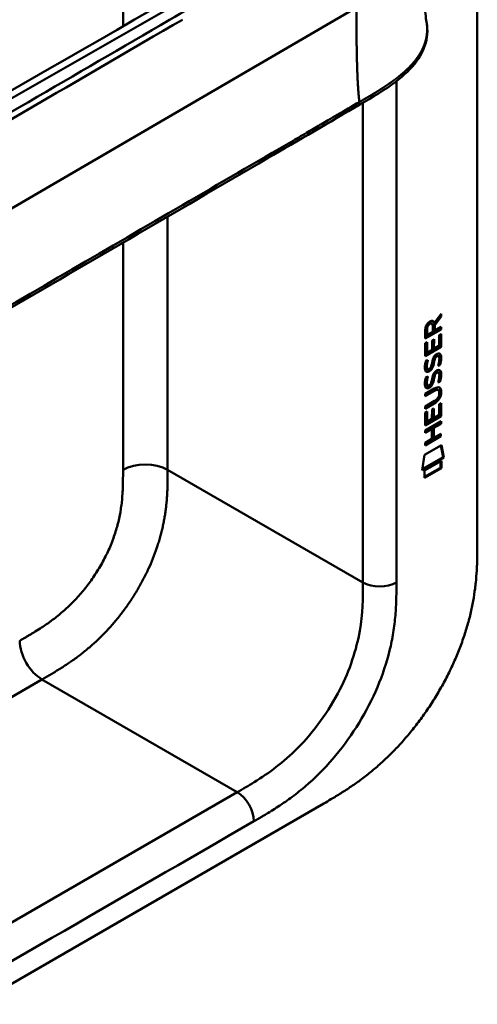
# Model space of a CAD drawing. Header units: millimetres. Extents: x 20 to 833, y 20 to 574.
# Tile 8 of 18: x 399 to 422, y 91 to 141. Entities that reach past the tile are written whole.
import ezdxf

# ---------------------------------------------------------------- set-up
doc = ezdxf.new("R2010")
doc.units = ezdxf.units.MM
doc.header["$LTSCALE"] = 2
doc.layers.add('Sichtbare Kanten(DIN)', color=7, linetype='Continuous', lineweight=50)
doc.layers.add('Sichtbare tangentiale Kanten(DIN)', color=7, linetype='Continuous', lineweight=50)

msp = doc.modelspace()

# ---------------------------------------------------------------- linework, layer by layer
at = {"layer": 'Sichtbare Kanten(DIN)'}
for p, q in [((421.716, 176.827), (421.716, 114.306)), ((419.837, 125.767), (419.514, 125.334)), ((419.542, 125.431), (419.88, 125.885)), ((419.837, 125.828), (419.837, 125.767)), ((419.837, 125.767), (419.88, 125.743)), ((419.88, 125.885), (419.88, 125.743)), ((419.372, 125.419), (419.415, 125.395)), ((419.458, 124.975), (419.458, 125.265)), ((419.499, 125.456), (419.542, 125.431)), ((419.514, 125.334), (419.514, 125.056)), ((419.514, 125.334), (419.557, 125.31)), ((419.557, 125.31), (419.556, 125.032)), ((419.88, 125.743), (419.557, 125.31)), ((419.837, 125.118), (419.071, 124.676)), ((419.879, 125.093), (419.071, 124.627)), ((419.071, 124.627), (419.071, 125.057)), ((419.128, 125.124), (419.127, 124.833)), ((419.127, 124.833), (419.17, 124.809)), ((419.17, 125.099), (419.17, 124.809)), ((419.17, 124.809), (419.458, 124.975)), ((419.514, 125.056), (419.556, 125.032)), ((419.556, 125.032), (419.879, 125.218)), ((419.78, 124.268), (419.781, 124.806)), ((419.781, 124.806), (419.879, 124.863)), ((419.837, 124.838), (419.836, 124.226)), ((419.837, 125.193), (419.837, 125.118)), ((419.837, 125.118), (419.879, 125.093)), ((419.879, 125.218), (419.879, 125.093)), ((419.879, 124.863), (419.879, 124.201)), ((419.07, 123.735), (419.071, 124.39)), ((419.071, 124.39), (419.169, 124.447)), ((419.127, 124.422), (419.126, 123.94)), ((419.169, 124.447), (419.169, 123.915)), ((419.422, 124.534), (419.521, 124.591)), ((419.422, 124.061), (419.422, 124.534)), ((419.478, 124.566), (419.478, 124.142)), ((419.521, 124.591), (419.52, 124.118)), ((419.52, 124.118), (419.78, 124.268)), ((419.836, 124.226), (419.07, 123.784)), ((419.879, 124.201), (419.07, 123.735)), ((419.126, 123.94), (419.169, 123.915)), ((419.169, 123.915), (419.422, 124.061)), ((419.478, 124.142), (419.52, 124.118)), ((419.836, 124.226), (419.879, 124.201)), ((419.119, 123.511), (419.215, 123.533)), ((419.475, 123.424), (419.518, 123.4)), ((419.489, 123.497), (419.532, 123.473)), ((419.542, 123.666), (419.584, 123.642)), ((419.622, 123.751), (419.619, 123.749)), ((419.622, 123.751), (419.664, 123.726)), ((419.664, 123.726), (419.661, 123.725)), ((419.701, 123.758), (419.744, 123.734)), ((419.78, 123.297), (419.823, 123.273)), ((419.132, 123.132), (419.134, 123.128)), ((419.159, 123.098), (419.202, 123.073)), ((419.174, 123.108), (419.176, 123.103)), ((419.368, 123.187), (419.371, 123.195)), ((419.541, 122.834), (419.584, 122.81)), ((419.621, 122.919), (419.618, 122.917)), ((419.621, 122.919), (419.664, 122.894)), ((419.664, 122.894), (419.66, 122.893)), ((419.701, 122.926), (419.743, 122.902)), ((419.118, 122.678), (419.214, 122.701)), ((419.131, 122.3), (419.133, 122.296)), ((419.159, 122.266), (419.201, 122.241)), ((419.174, 122.276), (419.176, 122.271)), ((419.367, 122.355), (419.37, 122.363)), ((419.475, 122.592), (419.517, 122.568)), ((419.489, 122.665), (419.531, 122.641)), ((419.78, 122.465), (419.822, 122.441)), ((419.069, 121.824), (419.534, 122.092)), ((419.499, 121.997), (419.069, 121.749)), ((419.541, 121.973), (419.069, 121.7)), ((419.069, 121.7), (419.069, 121.824)), ((419.693, 122.037), (419.735, 122.013)), ((419.79, 121.86), (419.79, 121.863)), ((419.068, 121.192), (419.541, 121.464)), ((419.491, 121.361), (419.068, 121.117)), ((419.534, 121.337), (419.068, 121.068)), ((419.778, 121.297), (419.877, 121.354)), ((419.778, 120.759), (419.778, 121.297)), ((419.834, 121.33), (419.834, 120.717)), ((419.877, 121.354), (419.876, 120.693)), ((419.068, 121.068), (419.068, 121.192)), ((419.068, 120.882), (419.167, 120.939)), ((419.068, 120.227), (419.068, 120.882)), ((419.124, 120.914), (419.124, 120.431)), ((419.167, 120.939), (419.166, 120.407)), ((419.419, 120.553), (419.42, 121.025)), ((419.42, 121.025), (419.518, 121.082)), ((419.476, 121.058), (419.476, 120.634)), ((419.518, 121.082), (419.518, 120.61)), ((419.067, 119.967), (419.876, 120.433)), ((419.834, 120.717), (419.068, 120.276)), ((419.876, 120.693), (419.068, 120.227)), ((419.124, 120.431), (419.166, 120.407)), ((419.166, 120.407), (419.419, 120.553)), ((419.476, 120.634), (419.518, 120.61)), ((419.833, 120.335), (419.477, 120.129)), ((419.518, 120.61), (419.778, 120.759)), ((419.876, 120.31), (419.52, 120.105)), ((419.833, 120.409), (419.833, 120.335)), ((419.833, 120.335), (419.876, 120.31)), ((419.834, 120.717), (419.876, 120.693)), ((419.876, 120.433), (419.876, 120.31)), ((419.376, 120.071), (419.067, 119.893)), ((419.419, 120.047), (419.067, 119.844)), ((419.067, 119.844), (419.067, 119.967)), ((419.376, 120.071), (419.419, 120.047)), ((419.418, 119.538), (419.419, 120.047)), ((419.477, 120.129), (419.477, 119.621)), ((419.477, 120.129), (419.52, 120.105)), ((419.52, 120.105), (419.519, 119.596)), ((419.519, 119.596), (419.875, 119.801)), ((419.833, 119.777), (419.833, 119.703)), ((419.875, 119.801), (419.875, 119.678)), ((419.833, 119.703), (419.067, 119.261)), ((419.875, 119.678), (419.067, 119.212)), ((419.067, 119.335), (419.418, 119.538)), ((419.067, 119.212), (419.067, 119.335)), ((419.477, 119.621), (419.519, 119.596)), ((419.833, 119.703), (419.875, 119.678)), ((419.046, 118.729), (419.897, 119.219)), ((419.863, 119.199), (419.981, 118.62)), ((419.897, 119.219), (420.024, 118.595)), ((418.916, 117.957), (419.046, 118.729)), ((420.024, 118.595), (418.916, 117.957)), ((419.981, 118.62), (418.926, 118.011)), ((419.046, 117.939), (419.894, 118.427)), ((419.852, 118.403), (419.851, 118.079)), ((419.894, 118.427), (419.894, 118.054)), ((419.981, 118.62), (420.024, 118.595)), ((419.851, 118.079), (419.046, 117.615)), ((419.894, 118.054), (419.046, 117.566)), ((419.046, 117.566), (419.046, 117.939)), ((419.851, 118.079), (419.894, 118.054)), ((369.118, 75.191), (413.944, 101.071))]:
    msp.add_line(p, q, dxfattribs=at)
for centre, major_axis, ratio, start_param, end_param in [((419.461, 125.064), (-0.175, 0.346), 0.819444, 0.044165, 1.01691), ((419.503, 125.039), (-0.175, 0.346), 0.819444, 0.044165, 1.01691), ((419.109, 124.785), (-0.368, -0.732), 0.34929, 2.798951, 3.629759), ((419.067, 124.81), (-0.368, -0.732), 0.34929, 2.798951, 3.03581), ((419.435, 123.092), (0.258, 0.67), 0.280159, 6.239264, 6.601156), ((419.478, 123.068), (0.258, 0.67), 0.280159, 6.079768, 6.601156), ((419.49, 124.355), (0.327, 1.256), 0.153171, 2.885023, 2.945982), ((419.343, 123.513), (0.178, 0.418), 0.325758, 2.860979, 3.102051), ((419.532, 124.33), (0.327, 1.256), 0.153171, 2.885023, 2.945982), ((419.385, 123.489), (0.178, 0.418), 0.325758, 2.860979, 3.321272), ((419.351, 123.186), (0.0284, 0.0613), 0.214041, 4.52817, 4.836248), ((419.435, 122.261), (0.258, 0.669), 0.280374, 6.239236, 6.601395), ((419.477, 122.237), (0.258, 0.669), 0.280374, 6.079702, 6.601395), ((419.514, 123.617), (0.352, 1.35), 0.146604, 2.895407, 2.954548), ((419.344, 122.685), (0.18, 0.422), 0.324198, 2.862775, 3.102561), ((419.556, 123.593), (0.352, 1.35), 0.146604, 2.895407, 2.954548), ((419.387, 122.661), (0.18, 0.422), 0.324198, 2.862775, 3.320606), ((419.351, 122.354), (0.0284, 0.0613), 0.214041, 4.52817, 4.836248), ((418.412, 122.267), (1.388, -0.568), 0.642788, 5.820817, 6.539156), ((418.454, 119.942), (1.355, 2.199), 0.216474, 5.945573, 6.664037), ((418.455, 122.243), (1.388, -0.568), 0.642788, 5.820817, 6.539156), ((413.162, 124.512), (6.595, -2.821), 0.235363, 6.108423, 6.383356), ((418.411, 119.966), (1.355, 2.199), 0.216474, 5.945573, 6.245566)]:
    msp.add_ellipse(centre, major_axis=major_axis, ratio=ratio, start_param=start_param, end_param=end_param, dxfattribs=at)
for points, knots in [([(383.066, 128.589), (392.534, 134.01), (402.001, 139.431), (412.441, 145.458), (413.473, 146.054), (414.504, 146.651)], [0, 0, 0, 0, 10.000028, 10.000028, 11.098058, 11.098058, 11.098058, 11.098058]), ([(418.976, 145.004), (418.976, 144.232), (418.982, 143.458), (419.013, 142.324), (419.027, 141.948), (419.06, 141.415), (419.073, 141.24), (419.104, 140.919), (419.124, 140.771), (419.14, 140.683)], [0, 0, 0, 0, 0.721466, 0.721466, 1.084261, 1.084261, 1.269024, 1.269024, 1.460513, 1.460513, 1.460513, 1.460513]), ([(419.14, 140.682), (419.14, 140.682), (419.14, 140.681), (419.141, 140.68), (419.141, 140.68), (419.141, 140.679), (419.141, 140.678), (419.141, 140.677), (419.141, 140.676), (419.142, 140.675), (419.142, 140.674), (419.142, 140.671), (419.142, 140.67), (419.143, 140.666), (419.143, 140.664), (419.145, 140.657), (419.145, 140.653), (419.148, 140.639), (419.149, 140.63), (419.155, 140.595), (419.159, 140.571), (419.171, 140.477), (419.177, 140.409), (419.191, 140.143), (419.176, 139.95), (419.061, 139.39), (418.891, 139.031), (418.373, 138.321), (418.002, 137.97), (417.034, 137.231), (416.4, 136.857), (414.207, 135.579), (412.645, 134.671), (406.403, 131.036), (401.722, 128.31), (393.53, 123.539), (390.019, 121.495), (383.874, 117.917), (381.31, 116.346), (377.748, 114.392), (376.837, 113.948), (375.306, 113.446), (374.74, 113.292), (373.857, 113.222), (373.543, 113.23), (373.08, 113.309), (372.922, 113.348), (372.69, 113.429), (372.612, 113.461), (372.497, 113.513), (372.459, 113.532), (372.401, 113.563), (372.381, 113.573), (372.351, 113.59), (372.341, 113.595), (372.325, 113.604), (372.32, 113.607), (372.311, 113.612), (372.309, 113.614), (372.304, 113.616), (372.303, 113.617), (372.3, 113.619), (372.299, 113.619), (372.297, 113.62)], [0, 0, 0, 0, 0.000812, 0.000812, 0.001159, 0.001159, 0.001709, 0.001709, 0.00226, 0.00226, 0.00297, 0.00297, 0.004051, 0.004051, 0.005946, 0.005946, 0.009784, 0.009784, 0.018899, 0.018899, 0.044942, 0.044942, 0.123041, 0.123041, 0.357876, 0.357876, 0.819393, 0.819393, 1.341428, 1.341428, 2.016287, 2.016287, 3.678544, 3.678544, 8.665313, 8.665313, 12.40539, 12.40539, 15.210451, 15.210451, 16.085372, 16.085372, 16.55485, 16.55485, 16.809473, 16.809473, 16.944798, 16.944798, 17.014076, 17.014076, 17.049094, 17.049094, 17.066817, 17.066817, 17.075861, 17.075861, 17.080537, 17.080537, 17.082986, 17.082986, 17.084274, 17.084274, 17.085621, 17.085621, 17.085621, 17.085621]), ([(419.693, 122.037), (419.69, 122.039), (419.688, 122.04), (419.668, 122.049), (419.648, 122.05), (419.586, 122.042), (419.541, 122.022), (419.499, 121.997)], [0.06065051, 0.06065051, 0.06065051, 0.06065051, 0.06439039, 0.06439039, 0.08887549, 0.08887549, 0.13413559, 0.13413559, 0.13413559, 0.13413559]), ([(419.79, 121.863), (419.79, 121.878), (419.789, 121.893), (419.785, 121.935), (419.778, 121.96), (419.757, 121.997), (419.744, 122.009), (419.71, 122.024), (419.69, 122.026), (419.629, 122.018), (419.584, 121.997), (419.541, 121.973)], [0, 0, 0, 0, 0.0140042, 0.0140042, 0.0408947, 0.0408947, 0.0643904, 0.0643904, 0.0888755, 0.0888755, 0.1341356, 0.1341356, 0.1341356, 0.1341356]), ([(413.944, 101.071), (414.06, 101.138), (414.346, 101.305), (414.721, 101.532), (415.153, 101.808), (415.501, 102.044), (415.937, 102.361), (416.285, 102.634), (416.718, 103), (417.062, 103.314), (417.486, 103.731), (417.82, 104.084), (418.226, 104.548), (418.542, 104.937), (418.923, 105.443), (419.216, 105.861), (419.563, 106.399), (419.826, 106.839), (420.132, 107.398), (420.36, 107.851), (420.62, 108.421), (420.807, 108.878), (421.016, 109.447), (421.162, 109.899), (421.319, 110.458), (421.423, 110.898), (421.528, 111.437), (421.592, 111.86), (421.651, 112.375), (421.682, 112.777), (421.706, 113.268), (421.716, 113.747), (421.716, 114.12), (421.716, 114.306)], [0.0130421, 0.0130421, 0.0130421, 0.0130421, 0.0416672, 0.0833338, 0.1041671, 0.1458338, 0.1666671, 0.2083337, 0.2291671, 0.2708337, 0.291667, 0.3333337, 0.354167, 0.3958336, 0.416667, 0.4583336, 0.4791669, 0.5208336, 0.5416669, 0.5833336, 0.6041669, 0.6458335, 0.6666668, 0.7083335, 0.7291668, 0.7708335, 0.7916668, 0.8333334, 0.8541667, 0.8958334, 0.9166667, 0.9583334, 0.9999958, 0.9999958, 0.9999958, 0.9999958])]:
    msp.add_open_spline(points, degree=3, knots=knots, dxfattribs=at)
msp.add_rational_spline([(419.14, 140.683), (419.14, 140.683), (419.14, 140.682), (419.14, 140.682)], [0.999508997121, 0.999509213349, 0.999509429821, 0.999509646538], degree=3, dxfattribs=at)
for points in [[(419.071, 125.057), (419.075, 125.203), (419.141, 125.392), (419.314, 125.492)], [(419.372, 125.419), (419.351, 125.432), (419.319, 125.429), (419.273, 125.403)], [(419.458, 125.265), (419.458, 125.354), (419.433, 125.446), (419.316, 125.379)], [(419.514, 123.691), (419.541, 123.742), (419.578, 123.787), (419.628, 123.824)], [(419.628, 123.824), (419.71, 123.883), (419.79, 123.897), (419.844, 123.825)], [(419.784, 123.869), (419.79, 123.864), (419.796, 123.857), (419.802, 123.85)], [(419.802, 123.85), (419.833, 123.809), (419.848, 123.746), (419.848, 123.658)], [(419.844, 123.825), (419.876, 123.784), (419.891, 123.721), (419.891, 123.633)], [(419.062, 123.257), (419.067, 123.305), (419.079, 123.38), (419.099, 123.448)], [(419.099, 123.448), (419.104, 123.467), (419.119, 123.51), (419.119, 123.511)], [(419.128, 123.381), (419.11, 123.288), (419.108, 123.213), (419.125, 123.152)], [(419.162, 123.521), (419.152, 123.479), (419.135, 123.414), (419.128, 123.381)], [(419.171, 123.356), (419.153, 123.263), (419.151, 123.189), (419.167, 123.128)], [(419.215, 123.533), (419.215, 123.533), (419.181, 123.407), (419.171, 123.356)], [(419.371, 123.195), (419.39, 123.242), (419.406, 123.304), (419.422, 123.393)], [(419.475, 123.424), (419.46, 123.337), (419.442, 123.273), (419.421, 123.216)], [(419.422, 123.393), (419.446, 123.527), (419.475, 123.613), (419.514, 123.691)], [(419.518, 123.4), (419.502, 123.313), (419.485, 123.248), (419.463, 123.191)], [(419.489, 123.497), (419.487, 123.486), (419.476, 123.425), (419.475, 123.424)], [(419.542, 123.666), (419.522, 123.626), (419.505, 123.571), (419.489, 123.497)], [(419.532, 123.473), (419.529, 123.461), (419.518, 123.401), (419.518, 123.4)], [(419.584, 123.642), (419.564, 123.601), (419.547, 123.546), (419.532, 123.473)], [(419.619, 123.749), (419.584, 123.729), (419.563, 123.706), (419.542, 123.666)], [(419.661, 123.725), (419.627, 123.705), (419.605, 123.682), (419.584, 123.642)], [(419.719, 123.241), (419.719, 123.241), (419.762, 123.349), (419.779, 123.452)], [(419.823, 123.273), (419.817, 123.271), (419.719, 123.241), (419.719, 123.241)], [(419.78, 123.297), (419.778, 123.296), (419.757, 123.29), (419.734, 123.283)], [(419.779, 123.452), (419.799, 123.572), (419.798, 123.662), (419.768, 123.709)], [(419.844, 123.569), (419.836, 123.456), (419.791, 123.322), (419.78, 123.297)], [(419.886, 123.544), (419.878, 123.431), (419.833, 123.298), (419.823, 123.273)], [(419.848, 123.658), (419.848, 123.63), (419.846, 123.601), (419.844, 123.569)], [(419.891, 123.633), (419.891, 123.606), (419.889, 123.576), (419.886, 123.544)], [(419.084, 123.007), (419.058, 123.071), (419.05, 123.143), (419.062, 123.257)], [(419.242, 122.948), (419.179, 122.923), (419.114, 122.933), (419.084, 123.007)], [(419.2, 122.973), (419.169, 122.961), (419.139, 122.956), (419.112, 122.964)], [(419.243, 122.994), (419.215, 122.978), (419.209, 122.977), (419.2, 122.973)], [(419.234, 123.067), (419.276, 123.072), (419.329, 123.114), (419.359, 123.169)], [(419.286, 122.969), (419.257, 122.953), (419.251, 122.952), (419.242, 122.948)], [(419.421, 123.216), (419.388, 123.128), (419.333, 123.044), (419.243, 122.994)], [(419.463, 123.191), (419.431, 123.104), (419.376, 123.02), (419.286, 122.969)], [(419.421, 122.561), (419.445, 122.695), (419.474, 122.781), (419.514, 122.859)], [(419.541, 122.834), (419.521, 122.794), (419.504, 122.739), (419.489, 122.665)], [(419.514, 122.859), (419.54, 122.91), (419.577, 122.955), (419.628, 122.992)], [(419.584, 122.81), (419.564, 122.769), (419.547, 122.714), (419.531, 122.641)], [(419.618, 122.917), (419.584, 122.897), (419.562, 122.874), (419.541, 122.834)], [(419.66, 122.893), (419.626, 122.873), (419.605, 122.85), (419.584, 122.81)], [(419.628, 122.992), (419.709, 123.051), (419.789, 123.065), (419.844, 122.993)], [(419.778, 122.62), (419.798, 122.74), (419.798, 122.83), (419.768, 122.877)], [(419.783, 123.037), (419.79, 123.032), (419.796, 123.025), (419.801, 123.018)], [(419.801, 123.018), (419.833, 122.977), (419.848, 122.914), (419.848, 122.826)], [(419.848, 122.826), (419.848, 122.798), (419.846, 122.769), (419.843, 122.737)], [(419.844, 122.993), (419.875, 122.952), (419.89, 122.889), (419.89, 122.801)], [(419.89, 122.801), (419.89, 122.774), (419.888, 122.744), (419.886, 122.712)], [(419.083, 122.175), (419.058, 122.239), (419.049, 122.311), (419.061, 122.425)], [(419.061, 122.425), (419.066, 122.473), (419.078, 122.547), (419.098, 122.616)], [(419.098, 122.616), (419.104, 122.635), (419.118, 122.678), (419.118, 122.678)], [(419.128, 122.548), (419.11, 122.456), (419.108, 122.381), (419.124, 122.32)], [(419.162, 122.689), (419.151, 122.647), (419.134, 122.582), (419.128, 122.548)], [(419.17, 122.524), (419.152, 122.431), (419.15, 122.357), (419.167, 122.296)], [(419.214, 122.701), (419.214, 122.701), (419.18, 122.575), (419.17, 122.524)], [(419.234, 122.235), (419.275, 122.24), (419.329, 122.282), (419.358, 122.337)], [(419.42, 122.383), (419.388, 122.296), (419.333, 122.212), (419.243, 122.162)], [(419.463, 122.359), (419.43, 122.272), (419.375, 122.188), (419.285, 122.137)], [(419.37, 122.363), (419.39, 122.41), (419.406, 122.472), (419.421, 122.561)], [(419.475, 122.592), (419.459, 122.505), (419.442, 122.441), (419.42, 122.383)], [(419.517, 122.568), (419.502, 122.48), (419.484, 122.416), (419.463, 122.359)], [(419.489, 122.665), (419.486, 122.654), (419.475, 122.593), (419.475, 122.592)], [(419.531, 122.641), (419.529, 122.629), (419.518, 122.569), (419.517, 122.568)], [(419.718, 122.409), (419.718, 122.409), (419.762, 122.517), (419.778, 122.62)], [(419.822, 122.441), (419.817, 122.439), (419.718, 122.409), (419.718, 122.409)], [(419.78, 122.465), (419.777, 122.464), (419.756, 122.458), (419.734, 122.451)], [(419.843, 122.737), (419.835, 122.624), (419.79, 122.49), (419.78, 122.465)], [(419.886, 122.712), (419.877, 122.599), (419.833, 122.466), (419.822, 122.441)], [(419.241, 122.116), (419.178, 122.091), (419.113, 122.101), (419.083, 122.175)], [(419.199, 122.141), (419.169, 122.129), (419.138, 122.124), (419.111, 122.132)], [(419.243, 122.162), (419.214, 122.146), (419.208, 122.145), (419.199, 122.141)], [(419.285, 122.137), (419.257, 122.121), (419.251, 122.12), (419.241, 122.116)]]:
    msp.add_open_spline(points, degree=3, dxfattribs=at)
at = {"layer": 'Sichtbare tangentiale Kanten(DIN)'}
for p, q in [((403.755, 140.453), (403.755, 173.656)), ((415.12, 146.544), (383.592, 128.501)), ((379.687, 120.497), (415.587, 141.403)), ((403.755, 139.406), (403.755, 139.406)), ((415.918, 136.576), (415.918, 112.264)), ((406.018, 117.98), (406.018, 130.812)), ((403.755, 129.638), (403.755, 129.638)), ((403.755, 117.98), (403.755, 129.494)), ((419.273, 125.403), (419.316, 125.379)), ((419.128, 125.124), (419.17, 125.099)), ((419.802, 123.85), (419.844, 123.825)), ((419.128, 123.381), (419.171, 123.356)), ((419.619, 123.749), (419.661, 123.725)), ((419.844, 123.569), (419.886, 123.544)), ((419.848, 123.658), (419.891, 123.633)), ((419.125, 123.152), (419.167, 123.128)), ((419.132, 123.132), (419.174, 123.108)), ((419.134, 123.128), (419.176, 123.103)), ((419.2, 122.973), (419.242, 122.948)), ((419.243, 122.994), (419.286, 122.969)), ((419.421, 123.216), (419.463, 123.191)), ((419.618, 122.917), (419.66, 122.893)), ((419.801, 123.018), (419.844, 122.993)), ((419.848, 122.826), (419.89, 122.801)), ((419.124, 122.32), (419.167, 122.296)), ((419.128, 122.548), (419.17, 122.524)), ((419.131, 122.3), (419.174, 122.276)), ((419.133, 122.296), (419.176, 122.271)), ((419.42, 122.383), (419.463, 122.359)), ((419.843, 122.737), (419.886, 122.712)), ((419.199, 122.141), (419.241, 122.116)), ((419.243, 122.162), (419.285, 122.137)), ((419.499, 121.997), (419.541, 121.973)), ((419.847, 121.944), (419.89, 121.919)), ((419.491, 121.361), (419.534, 121.337)), ((406.018, 117.98), (415.918, 112.264)), ((374.197, 92.657), (399.643, 107.348)), ((399.643, 107.348), (399.649, 107.351)), ((399.643, 107.348), (409.543, 101.632)), ((409.543, 101.632), (368.552, 77.967))]:
    msp.add_line(p, q, dxfattribs=at)
for points, knots in [([(411.002, 156.232), (411.004, 156.231), (411.006, 156.23), (411.009, 156.228), (411.093, 156.179), (411.177, 156.131), (411.26, 156.084), (411.343, 156.036), (411.424, 155.989), (411.507, 155.941), (411.589, 155.893), (411.673, 155.846), (411.757, 155.798), (411.841, 155.749), (411.926, 155.7), (412.014, 155.65), (412.057, 155.625), (412.102, 155.599), (412.146, 155.574), (412.191, 155.548), (412.235, 155.523), (412.281, 155.497), (412.371, 155.445), (412.463, 155.392), (412.556, 155.339), (412.648, 155.285), (412.741, 155.232), (412.833, 155.179), (412.925, 155.127), (413.017, 155.074), (413.107, 155.022), (413.198, 154.971), (413.286, 154.92), (413.373, 154.87), (413.46, 154.82), (413.546, 154.771), (413.631, 154.722), (413.716, 154.674), (413.8, 154.626), (413.883, 154.578), (413.967, 154.53), (414.05, 154.482), (414.134, 154.434), (414.217, 154.387), (414.301, 154.339), (414.385, 154.291), (414.469, 154.242), (414.554, 154.194), (414.639, 154.145), (414.725, 154.096), (414.81, 154.047), (414.896, 153.998), (414.982, 153.949), (415.068, 153.899), (415.155, 153.85), (416.171, 153.268), (417.143, 152.707), (417.882, 152.003), (418.397, 151.512), (418.779, 150.95), (418.911, 150.38), (419.066, 149.712), (418.887, 149.04), (418.418, 148.425), (417.98, 147.851), (417.308, 147.344), (416.563, 146.878), (415.953, 146.496), (415.302, 146.13), (414.663, 145.758), (411.818, 144.1), (408.959, 142.436), (406.108, 140.776), (401.346, 138.003), (396.579, 135.227), (391.816, 132.454), (389.435, 131.067), (387.052, 129.679), (384.67, 128.292), (383.479, 127.599), (382.289, 126.906), (381.098, 126.212), (380.347, 125.775), (379.601, 125.332), (378.844, 124.904), (378.399, 124.653), (377.951, 124.411), (377.476, 124.181), (377.364, 124.127), (377.253, 124.074), (377.136, 124.02)], [0, 0, 0, 0, 0.002518, 0.002518, 0.002518, 0.094944, 0.094944, 0.094944, 0.18737, 0.18737, 0.18737, 0.279796, 0.279796, 0.279796, 0.372222, 0.372222, 0.372222, 0.418434, 0.418434, 0.418434, 0.464647, 0.464647, 0.464647, 0.557073, 0.557073, 0.557073, 0.649499, 0.649499, 0.649499, 0.741925, 0.741925, 0.741925, 0.834351, 0.834351, 0.834351, 0.926776, 0.926776, 0.926776, 1.019202, 1.019202, 1.019202, 1.111628, 1.111628, 1.111628, 1.204054, 1.204054, 1.204054, 1.29648, 1.29648, 1.29648, 1.388905, 1.388905, 1.388905, 1.481331, 1.481331, 1.481331, 2.571552, 2.571552, 2.571552, 3.331424, 3.331424, 3.331424, 4.2235, 4.2235, 4.2235, 5.055186, 5.055186, 5.055186, 5.737675, 5.737675, 5.737675, 8.775646, 8.775646, 8.775646, 13.850256, 13.850256, 13.850256, 16.38756, 16.38756, 16.38756, 17.656213, 17.656213, 17.656213, 18.455338, 18.455338, 18.455338, 18.924865, 18.924865, 18.924865, 19.034762, 19.034762, 19.034762, 19.034762]), ([(406.764, 140.789), (401.531, 137.742), (396.294, 134.692), (391.063, 131.646), (387.646, 129.656), (384.228, 127.666), (380.811, 125.676), (380.487, 125.487), (380.163, 125.298), (379.838, 125.109)], [3.186788, 3.186788, 3.186788, 3.186788, 8.760538, 8.760538, 8.760538, 12.401919, 12.401919, 12.401919, 12.747463, 12.747463, 12.747463, 12.747463]), ([(415.738, 136.616), (415.364, 136.398), (414.99, 136.18), (414.616, 135.963), (414.461, 135.872), (414.305, 135.781), (414.15, 135.691), (413.932, 135.564), (413.714, 135.437), (413.496, 135.31), (413.38, 135.242), (413.263, 135.175), (413.147, 135.107), (412.889, 134.957), (412.631, 134.807), (412.373, 134.656), (410.503, 133.567), (408.634, 132.479), (406.764, 131.39)], [0, 0, 0, 0, 0.398412, 0.398412, 0.398412, 0.558361, 0.558361, 0.558361, 0.796365, 0.796365, 0.796365, 0.913785, 0.913785, 0.913785, 1.19486, 1.19486, 1.19486, 3.18679, 3.18679, 3.18679, 3.18679]), ([(406.764, 131.39), (399.284, 127.034), (391.805, 122.679), (384.325, 118.323), (383.937, 118.097), (383.549, 117.871), (383.161, 117.645), (382.801, 117.436), (382.442, 117.226), (382.082, 117.017), (381.334, 116.581), (380.586, 116.146), (379.838, 115.71)], [3.18679, 3.18679, 3.18679, 3.18679, 11.154099, 11.154099, 11.154099, 11.571149, 11.571149, 11.571149, 11.950756, 11.950756, 11.950756, 12.747463, 12.747463, 12.747463, 12.747463]), ([(398.518, 109.311), (398.584, 109.349), (398.65, 109.387), (398.716, 109.426), (398.738, 109.438), (398.759, 109.45), (398.78, 109.463), (398.802, 109.475), (398.823, 109.488), (398.844, 109.5), (398.887, 109.525), (398.93, 109.55), (398.972, 109.575), (398.994, 109.588), (399.015, 109.601), (399.036, 109.613), (399.079, 109.639), (399.122, 109.665), (399.165, 109.691), (399.187, 109.704), (399.208, 109.717), (399.23, 109.73), (399.335, 109.794), (399.444, 109.862), (399.552, 109.932), (399.554, 109.933), (399.556, 109.934), (399.559, 109.936), (399.733, 110.048), (399.899, 110.161), (400.067, 110.283), (400.069, 110.285), (400.072, 110.287), (400.074, 110.289), (400.244, 110.412), (400.411, 110.542), (400.578, 110.681), (400.579, 110.683), (400.581, 110.684), (400.582, 110.685), (400.752, 110.827), (400.92, 110.979), (401.084, 111.138), (401.085, 111.139), (401.086, 111.14), (401.086, 111.141), (401.252, 111.302), (401.416, 111.475), (401.574, 111.656), (401.732, 111.836), (401.885, 112.026), (402.032, 112.224), (402.179, 112.421), (402.319, 112.626), (402.451, 112.837), (402.584, 113.049), (402.709, 113.269), (402.824, 113.491), (402.938, 113.712), (403.043, 113.938), (403.136, 114.164), (403.229, 114.389), (403.312, 114.618), (403.382, 114.843), (403.452, 115.065), (403.511, 115.29), (403.559, 115.509), (403.559, 115.511), (403.559, 115.512), (403.56, 115.514), (403.607, 115.729), (403.643, 115.942), (403.67, 116.152), (403.671, 116.155), (403.671, 116.158), (403.672, 116.161), (403.699, 116.369), (403.718, 116.572), (403.73, 116.78), (403.73, 116.783), (403.731, 116.785), (403.731, 116.788), (403.737, 116.891), (403.742, 116.989), (403.745, 117.09), (403.749, 117.193), (403.751, 117.295), (403.753, 117.396), (403.756, 117.593), (403.755, 117.786), (403.755, 117.98)], [0, 0, 0, 0, 0.070218, 0.070218, 0.070218, 0.092832, 0.092832, 0.092832, 0.115446, 0.115446, 0.115446, 0.160675, 0.160675, 0.160675, 0.183289, 0.183289, 0.183289, 0.228941, 0.228941, 0.228941, 0.251767, 0.251767, 0.251767, 0.363762, 0.363762, 0.363762, 0.365897, 0.365897, 0.365897, 0.545781, 0.545781, 0.545781, 0.548566, 0.548566, 0.548566, 0.730533, 0.730533, 0.730533, 0.732167, 0.732167, 0.732167, 0.917085, 0.917085, 0.917085, 0.918159, 0.918159, 0.918159, 1.105341, 1.105341, 1.105341, 1.292583, 1.292583, 1.292583, 1.479843, 1.479843, 1.479843, 1.668316, 1.668316, 1.668316, 1.856049, 1.856049, 1.856049, 2.04267, 2.04267, 2.04267, 2.22752, 2.22752, 2.22752, 2.228844, 2.228844, 2.228844, 2.410408, 2.410408, 2.410408, 2.413125, 2.413125, 2.413125, 2.593238, 2.593238, 2.593238, 2.595429, 2.595429, 2.595429, 2.684558, 2.684558, 2.684558, 2.776286, 2.776286, 2.776286, 2.954074, 2.954074, 2.954074, 2.954074]), ([(415.918, 112.264), (415.918, 111.473), (415.904, 110.662), (415.756, 109.811), (415.589, 108.85), (415.254, 107.832), (414.753, 106.844), (414.19, 105.736), (413.429, 104.693), (412.589, 103.852), (411.898, 103.16), (411.158, 102.61), (410.406, 102.143), (410.119, 101.965), (409.831, 101.799), (409.543, 101.632)], [-3.587895, -3.587895, -3.587895, -3.587895, -2.845409, -2.845409, -2.845409, -2.006875, -2.006875, -2.006875, -1.066961, -1.066961, -1.066961, -0.294358, -0.294358, -0.294358, 0, 0, 0, 0]), ([(410.391, 100.163), (410.452, 100.198), (410.513, 100.233), (410.574, 100.268), (410.631, 100.301), (410.688, 100.335), (410.745, 100.368), (410.774, 100.385), (410.802, 100.401), (410.831, 100.418), (410.914, 100.467), (410.998, 100.517), (411.088, 100.571), (411.09, 100.572), (411.092, 100.574), (411.094, 100.575), (411.345, 100.727), (411.57, 100.869), (411.799, 101.023), (411.803, 101.026), (411.807, 101.029), (411.811, 101.032), (412.043, 101.188), (412.278, 101.357), (412.511, 101.537), (412.513, 101.539), (412.515, 101.54), (412.517, 101.542), (412.751, 101.723), (412.983, 101.916), (413.213, 102.121), (413.214, 102.123), (413.216, 102.124), (413.218, 102.126), (413.68, 102.54), (414.131, 103.008), (414.548, 103.509), (414.968, 104.015), (415.368, 104.572), (415.721, 105.15), (416.074, 105.729), (416.392, 106.346), (416.651, 106.958), (416.908, 107.567), (417.119, 108.199), (417.27, 108.811), (417.27, 108.812), (417.27, 108.813), (417.271, 108.815), (417.346, 109.118), (417.407, 109.421), (417.455, 109.718), (417.455, 109.72), (417.456, 109.722), (417.456, 109.725), (417.503, 110.02), (417.538, 110.312), (417.562, 110.594), (417.563, 110.599), (417.563, 110.604), (417.564, 110.609), (417.587, 110.886), (417.6, 111.157), (417.608, 111.445), (417.608, 111.449), (417.608, 111.453), (417.608, 111.458), (417.615, 111.738), (417.615, 112.001), (417.615, 112.264)], [79.050735, 79.050735, 79.050735, 79.050735, 79.115326, 79.115326, 79.115326, 79.175852, 79.175852, 79.175852, 79.206115, 79.206115, 79.206115, 79.29477, 79.29477, 79.29477, 79.296904, 79.296904, 79.296904, 79.544256, 79.544256, 79.544256, 79.548758, 79.548758, 79.548758, 79.800076, 79.800076, 79.800076, 79.802526, 79.802526, 79.802526, 80.054962, 80.054962, 80.054962, 80.056924, 80.056924, 80.056924, 80.565665, 80.565665, 80.565665, 81.078223, 81.078223, 81.078223, 81.591387, 81.591387, 81.591387, 82.102645, 82.102645, 82.102645, 82.103787, 82.103787, 82.103787, 82.357518, 82.357518, 82.357518, 82.35964, 82.35964, 82.35964, 82.612159, 82.612159, 82.612159, 82.616454, 82.616454, 82.616454, 82.864896, 82.864896, 82.864896, 82.868708, 82.868708, 82.868708, 83.11068, 83.11068, 83.11068, 83.11068])]:
    msp.add_open_spline(points, degree=3, knots=knots, dxfattribs=at)
for points, degree in [([(415.738, 136.616), (415.66, 137.246), (415.619, 138.086), (415.598, 139.127), (415.587, 140.268), (415.587, 141.403)], 5), ([(417.615, 112.264), (417.615, 120.734), (417.615, 129.204), (417.615, 137.674)], 3), ([(403.755, 117.98), (404.38, 118.341), (405.393, 118.341), (406.018, 117.98)], 3), ([(399.649, 107.351), (401.753, 108.566), (403.78, 109.74), (406.018, 113.476), (406.018, 115.686), (406.018, 117.98)], 5), ([(417.615, 112.264), (417.146, 111.994), (416.386, 111.994), (415.918, 112.264)], 3), ([(398.518, 109.311), (398.518, 108.589), (399.024, 107.712), (399.649, 107.351)], 3), ([(409.543, 101.632), (410.011, 101.362), (410.391, 100.704), (410.391, 100.163)], 3), ([(369.401, 76.497), (383.064, 84.385), (396.728, 92.274), (410.391, 100.163)], 3)]:
    msp.add_open_spline(points, degree=degree, dxfattribs=at)
msp.add_rational_spline([(419.14, 140.682), (419.149, 140.633), (419.156, 140.583), (419.162, 140.533), (419.164, 140.508), (419.167, 140.482), (419.169, 140.457), (419.181, 140.293), (419.174, 140.129), (419.148, 139.966), (419.118, 139.779), (419.063, 139.593), (418.984, 139.409), (418.905, 139.227), (418.802, 139.047), (418.675, 138.868), (418.552, 138.696), (418.406, 138.526), (418.237, 138.356), (418.179, 138.298), (418.119, 138.24), (418.055, 138.182), (418.03, 138.159), (418.005, 138.136), (417.979, 138.114), (417.891, 138.036), (417.797, 137.958), (417.698, 137.88), (417.604, 137.805), (417.504, 137.73), (417.398, 137.654), (417.299, 137.583), (417.194, 137.51), (417.083, 137.436), (416.981, 137.368), (416.872, 137.297), (416.756, 137.224), (416.653, 137.159), (416.541, 137.091), (416.421, 137.018), (416.319, 136.957), (416.208, 136.89), (416.079, 136.815), (415.997, 136.767), (415.902, 136.711), (415.738, 136.616)], [0.999509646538, 0.999615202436, 0.99977865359, 1, 0.9999832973, 0.9999832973, 1, 0.99933166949, 0.99933166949, 1, 0.999344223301, 0.999344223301, 1, 0.999922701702, 0.999922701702, 1, 1.00094814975, 1.00094814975, 1, 1.00025925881, 1.00025925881, 1, 1.0000518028, 1.0000518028, 1, 1.00084824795, 1.00084824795, 1, 1.00131558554, 1.00131558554, 1, 1.00209490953, 1.00209490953, 1, 1.00365462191, 1.00365462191, 1, 1.00586740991, 1.00586740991, 1, 1.01725389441, 1.01725389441, 1, 1.18722739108, 1.18722739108, 1], degree=3, knots=[1.898579, 1.898579, 1.898579, 1.898579, 1.963767, 1.963767, 1.963767, 1.996982, 1.996982, 1.996982, 2.209763, 2.209763, 2.209763, 2.455209, 2.455209, 2.455209, 2.702233, 2.702233, 2.702233, 2.949842, 2.949842, 2.949842, 3.038335, 3.038335, 3.038335, 3.073317, 3.073317, 3.073317, 3.196611, 3.196611, 3.196611, 3.319758, 3.319758, 3.319758, 3.442741, 3.442741, 3.442741, 3.56554, 3.56554, 3.56554, 3.688179, 3.688179, 3.688179, 3.810653, 3.810653, 3.810653, 3.931901, 3.931901, 3.931901, 3.931901], dxfattribs=at)

doc.saveas('drawing.dxf')
